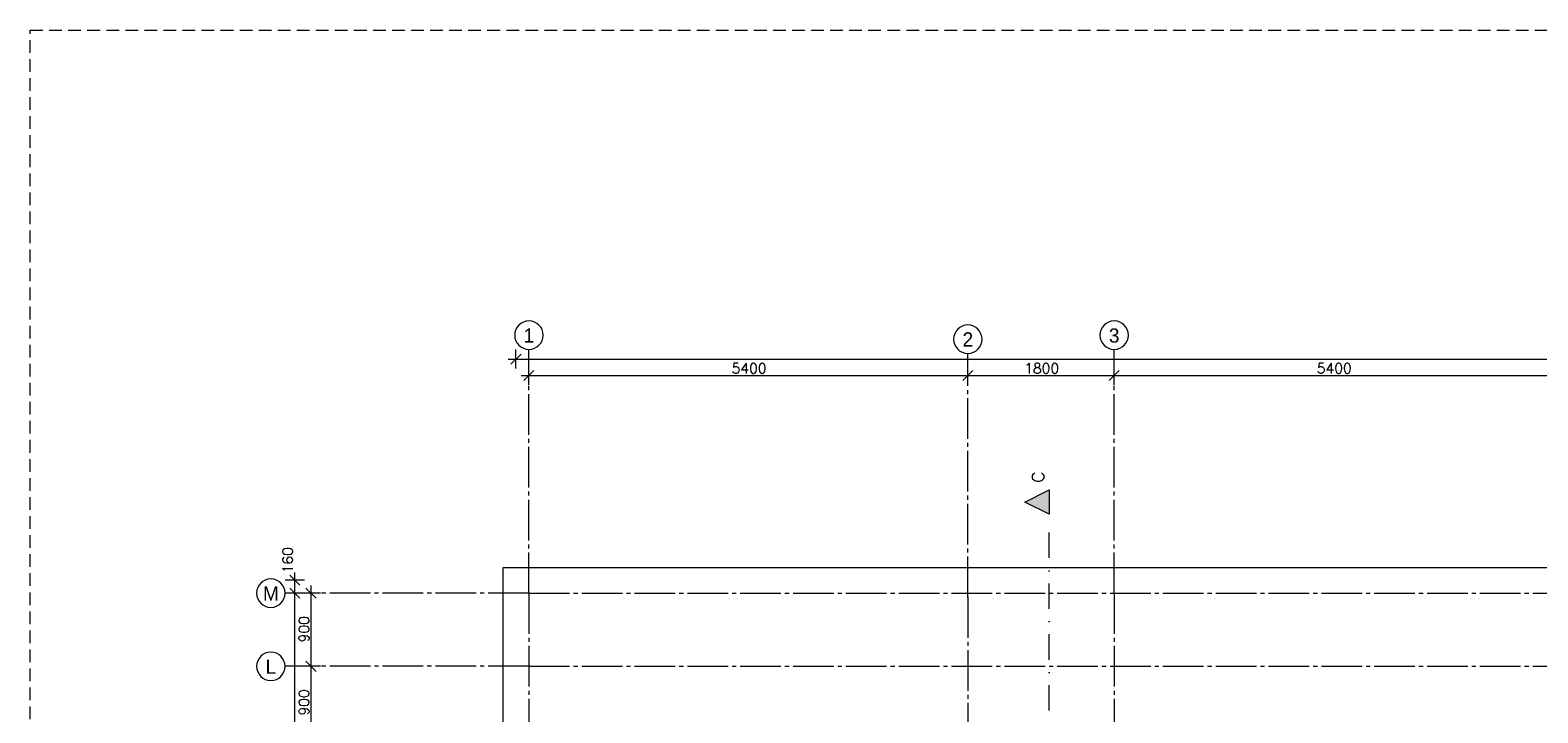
# Model space of a CAD drawing. Header units: millimetres. Extents: x -6136 to 498671, y -8363 to 238556.
# Tile 20 of 47: x -6136 to 12413, y 32727 to 41128. Entities that reach past the tile are written whole.
import ezdxf
from ezdxf.enums import TextEntityAlignment as Align

# ---------------------------------------------------------------- set-up
doc = ezdxf.new("R2010")
doc.units = ezdxf.units.MM
doc.header["$MEASUREMENT"] = 0
for name, pattern in [('B0204', [650, 500, -50, 50, -50]), ('B0302', [625.500011, 313.000011, -156.25, 0, -156.25]), ('B0703', [234.350002, 156.25, -78.100002])]:
    doc.linetypes.add(name, pattern=pattern)
for name, color, linetype in [('23 Vloeren', 7, 'Continuous'), ('82 Interieur Fase 1', 7, 'Continuous'), ('A Lijn doorsnede', 7, 'Continuous'), ('A Lijn doorsnede 2D arcering', 7, 'Continuous'), ('A Maatvoering 1_50', 7, 'Continuous'), ('A Stramien', 7, 'Continuous')]:
    doc.layers.add(name, color=color, linetype=linetype)
doc.dimstyles.new('GENERATED_STYLE__5', dxfattribs={"dimtxt": 125, "dimasz": 118.75, "dimexe": 0.18, "dimexo": 0.0625, "dimgap": 0.09, "dimtad": 1, "dimdec": 0, "dimzin": 0, "dimdsep": 46, "dimtxsty": 'Standard', "dimblk": 'ARROWHEAD_6', "dimblk1": 'ARROWHEAD_6', "dimblk2": 'ARROWHEAD_6', "dimcen": 0.09, "dimse1": 1, "dimse2": 1, "dimclrd": 1, "dimclre": 1, "dimclrt": 9, "dimadec": 0, "dimazin": 0, "dimtfac": 1, "dimtdec": 4, "dimtmove": 0, "dimatfit": 3, "dimfxl": 1, "dimtolj": 1, "dimtzin": 0, "dimarcsym": 0})
doc.dimstyles.new('GENERATED_STYLE__6', dxfattribs={"dimtxt": 125, "dimasz": 118.75, "dimexe": 0.18, "dimexo": 0.0625, "dimgap": 0.09, "dimtad": 1, "dimdec": 0, "dimzin": 0, "dimdsep": 46, "dimtxsty": 'Standard', "dimblk": 'ARROWHEAD_6', "dimblk1": 'ARROWHEAD_6', "dimblk2": 'ARROWHEAD_6', "dimcen": 0.09, "dimse1": 1, "dimse2": 1, "dimclrd": 1, "dimclre": 1, "dimclrt": 9, "dimadec": 0, "dimazin": 0, "dimtfac": 1, "dimtdec": 4, "dimtmove": 2, "dimatfit": 3, "dimfxl": 1, "dimtolj": 1, "dimtzin": 0, "dimarcsym": 0})
doc.dimstyles.new('GENERATED_STYLE__7', dxfattribs={"dimtxt": 125, "dimasz": 118.75, "dimexe": 0.18, "dimexo": 0.0625, "dimgap": 0.09, "dimtad": 1, "dimtih": 1, "dimtoh": 1, "dimdec": 0, "dimzin": 0, "dimdsep": 46, "dimtxsty": 'Standard', "dimblk": 'ARROWHEAD_6', "dimblk1": 'ARROWHEAD_6', "dimblk2": 'ARROWHEAD_6', "dimcen": 0.09, "dimse1": 1, "dimse2": 1, "dimclrd": 1, "dimclre": 1, "dimclrt": 9, "dimadec": 0, "dimazin": 0, "dimtfac": 1, "dimtdec": 4, "dimtmove": 0, "dimatfit": 3, "dimfxl": 1, "dimtolj": 1, "dimtzin": 0, "dimarcsym": 0})

# ---------------------------------------------------------------- blocks, each defined once
blk = doc.blocks.new('*D457')
at = {"layer": 'A Maatvoering 1_50', "color": 1, "linetype": 'Continuous', "lineweight": 0}
for p, q in [((-2762.8125, 34200), (-2997.1875, 34200)), ((-2942.5, 34262.5), (-2817.5, 34137.5)), ((-2880, 0), (-2880, 34200)), ((-2762.8125, 0), (-2997.1875, 0)), ((-2942.5, 62.5), (-2817.5, -62.5)), ((-2880, -160), (-2880, 0))]:
    blk.add_line(p, q, dxfattribs=at)
at = {"layer": 'A Maatvoering 1_50', "color": 9, "lineweight": 0, "insert": (-2905, 16842.423743), "char_height": 125, "attachment_point": 7, "rotation": 90}
blk.add_mtext('\\A1;{\\pql;\\Ftxt.shx;34200}', dxfattribs=at)
blk = doc.blocks.new('ARROWHEAD_6')
at = {"color": 0, "linetype": 'Continuous', "lineweight": 0}
for p, q in [((0, 0), (-1, 0)), ((-0.5, -0.5), (0.5, 0.5))]:
    blk.add_line(p, q, dxfattribs=at)
blk = doc.blocks.new('*D458')
at = {"layer": 'A Maatvoering 1_50', "color": 1, "linetype": 'Continuous', "lineweight": 0}
for p, q in [((-2763, 34360), (-2997, 34360)), ((-2818, 34298), (-2943, 34422)), ((-2880, 34360), (-2880, 34454)), ((-2880, 34200), (-2880, 34360)), ((-2763, 34200), (-2997, 34200)), ((-2943, 34262), (-2818, 34138))]:
    blk.add_line(p, q, dxfattribs=at)
at = {"layer": 'A Maatvoering 1_50', "color": 9, "lineweight": 0, "insert": (-2905, 34445), "char_height": 125, "attachment_point": 7, "rotation": 90}
blk.add_mtext('\\A1;{\\pql;\\Ftxt.shx;160}', dxfattribs=at)
blk = doc.blocks.new('*D468')
at = {"layer": 'A Maatvoering 1_50', "color": 1, "linetype": 'Continuous', "lineweight": 0}
for p, q in [((-2563, 33300), (-2797, 33300)), ((-2743, 33363), (-2618, 33238)), ((-2680, 32400), (-2680, 33300)), ((-2743, 32463), (-2618, 32338)), ((-2563, 32400), (-2797, 32400))]:
    blk.add_line(p, q, dxfattribs=at)
at = {"layer": 'A Maatvoering 1_50', "color": 9, "lineweight": 0, "insert": (-2705, 32695), "char_height": 125, "attachment_point": 7, "rotation": 90}
blk.add_mtext('\\A1;{\\pql;\\Ftxt.shx;900}', dxfattribs=at)
blk = doc.blocks.new('*D469')
at = {"layer": 'A Maatvoering 1_50', "color": 1, "linetype": 'Continuous', "lineweight": 0}
for p, q in [((-2563, 34200), (-2797, 34200)), ((-2618, 34138), (-2743, 34262)), ((-2680, 34200), (-2680, 34294)), ((-2680, 33300), (-2680, 34200)), ((-2563, 33300), (-2797, 33300)), ((-2743, 33363), (-2618, 33238))]:
    blk.add_line(p, q, dxfattribs=at)
at = {"layer": 'A Maatvoering 1_50', "color": 9, "lineweight": 0, "insert": (-2705, 33595), "char_height": 125, "attachment_point": 7, "rotation": 90}
blk.add_mtext('\\A1;{\\pql;\\Ftxt.shx;900}', dxfattribs=at)
blk = doc.blocks.new('*D470')
at = {"layer": 'A Maatvoering 1_50', "color": 1, "linetype": 'Continuous', "lineweight": 0}
for p, q in [((62, 36942), (-63, 36818)), ((0, 36763), (0, 36997)), ((5463, 36942), (5338, 36818)), ((5400, 36763), (5400, 36997)), ((-94, 36880), (0, 36880)), ((0, 36880), (5400, 36880))]:
    blk.add_line(p, q, dxfattribs=at)
at = {"layer": 'A Maatvoering 1_50', "color": 9, "lineweight": 0, "insert": (2494, 36905), "char_height": 125, "attachment_point": 7}
blk.add_mtext('\\A1;{\\pql;\\Ftxt.shx;5400}', dxfattribs=at)
blk = doc.blocks.new('*D471')
at = {"layer": 'A Maatvoering 1_50', "color": 1, "linetype": 'Continuous', "lineweight": 0}
for p, q in [((5463, 36942), (5338, 36818)), ((5400, 36763), (5400, 36997)), ((7262, 36942), (7137, 36818)), ((7200, 36763), (7200, 36997)), ((5400, 36880), (7200, 36880)), ((7200, 36880), (12600, 36880))]:
    blk.add_line(p, q, dxfattribs=at)
at = {"layer": 'A Maatvoering 1_50', "color": 9, "lineweight": 0, "insert": (6094, 36905), "char_height": 125, "attachment_point": 7}
blk.add_mtext('\\A1;{\\pql;\\Ftxt.shx;1800}', dxfattribs=at)
blk = doc.blocks.new('*D472')
at = {"layer": 'A Maatvoering 1_50', "color": 1, "linetype": 'Continuous', "lineweight": 0}
for p, q in [((7262, 36942), (7137, 36818)), ((12662, 36942), (12537, 36818)), ((12600, 36763), (12600, 36997)), ((7200, 36880), (12600, 36880))]:
    blk.add_line(p, q, dxfattribs=at)
at = {"layer": 'A Maatvoering 1_50', "color": 9, "lineweight": 0, "insert": (9694, 36905), "char_height": 125, "attachment_point": 7}
blk.add_mtext('\\A1;{\\pql;\\Ftxt.shx;5400}', dxfattribs=at)
blk = doc.blocks.new('*D487')
at = {"layer": 'A Maatvoering 1_50', "color": 1, "linetype": 'Continuous', "lineweight": 0}
for p, q in [((-97.5, 37142.5), (-222.5, 37017.5)), ((-160, 36962.8125), (-160, 37197.1875)), ((64862.5, 37142.5), (64737.5, 37017.5)), ((64800, 36962.8125), (64800, 37197.1875)), ((-253.75, 37080), (-160, 37080)), ((-160, 37080), (64800, 37080))]:
    blk.add_line(p, q, dxfattribs=at)
at = {"layer": 'A Maatvoering 1_50', "color": 9, "lineweight": 0, "insert": (32062.423743, 37105), "char_height": 125, "attachment_point": 7}
blk.add_mtext('\\A1;{\\pql;\\Ftxt.shx;64960}', dxfattribs=at)
blk = doc.blocks.new('Cutting Plane_2_1', base_point=(6401, -1176))
at = {"layer": 'A Lijn doorsnede 2D arcering', "linetype": 'Continuous', "lineweight": 0, "true_color": 0x000000}
blk.add_hatch(color=18, dxfattribs=at).paths.add_polyline_path([(6401, 35471), (6101, 35321), (6401, 35171)])
at = {"layer": 'A Lijn doorsnede', "color": 9, "linetype": 'B0302', "lineweight": 0}
blk.add_line((6401, -1026), (6401, 35171), dxfattribs=at)
at = {"layer": 'A Lijn doorsnede', "color": 2, "linetype": 'Continuous', "lineweight": 0, "flags": 128}
blk.add_lwpolyline([(6401, 35471), (6401, 35171), (6101, 35321)], close=True, dxfattribs=at)
at = {"layer": 'A Lijn doorsnede', "color": 2, "lineweight": 0, "insert": (6340, 35561), "char_height": 150, "attachment_point": 7, "rotation": 90}
blk.add_mtext('\\A1;{\\pql;\\pt0;\\Ftxt.shx;C}', dxfattribs=at)
blk = doc.blocks.new('Standard grid marker')
at = {"layer": 'A Stramien', "color": 9, "linetype": 'B0204', "lineweight": 0}
for q in [(0, 0), (67800, 0)]:
    blk.add_line((3000, 0), q, dxfattribs=at)
at = {"layer": 'A Stramien', "color": 2, "linetype": 'Continuous', "lineweight": 0, "flags": 128}
blk.add_lwpolyline([(0, 0, 1), (-350, 0, 1)], format="xyb", close=True, dxfattribs=at)
at = {"layer": 'A Stramien', "color": 9, "linetype": 'B0204', "lineweight": 0}
blk.add_point((3000, 0), dxfattribs=at)
blk.add_point((3000, 0), dxfattribs=at)
at = {"layer": 'A Stramien', "color": 2, "lineweight": 0}
for tag, p in [('AC_MarkerText_1_0', (-175, -5)), ('AC_MarkerText_1_1', (70975, -5))]:
    blk.add_attdef(tag, text='', height=175, dxfattribs=at).set_placement(p, align=Align.MIDDLE_CENTER)
blk = doc.blocks.new('Standard grid marker_2')
at = {"layer": 'A Stramien', "color": 9, "linetype": 'B0204', "lineweight": 0}
for q in [(0, 0), (37200, 0)]:
    blk.add_line((3000, 0), q, dxfattribs=at)
at = {"layer": 'A Stramien', "color": 2, "linetype": 'Continuous', "lineweight": 0, "flags": 128}
blk.add_lwpolyline([(0, 0, 1), (-350, 0, 1)], format="xyb", close=True, dxfattribs=at)
at = {"layer": 'A Stramien', "color": 9, "linetype": 'B0204', "lineweight": 0}
blk.add_point((3000, 0), dxfattribs=at)
blk.add_point((3000, 0), dxfattribs=at)
at = {"layer": 'A Stramien', "color": 2, "lineweight": 0}
for tag, p in [('AC_MarkerText_1_0', (-175, -5)), ('AC_MarkerText_1_1', (40375, -5))]:
    blk.add_attdef(tag, text='', height=175, rotation=90, dxfattribs=at).set_placement(p, align=Align.MIDDLE_CENTER)

msp = doc.modelspace()

# ---------------------------------------------------------------- linework, layer by layer
at = {"layer": '23 Vloeren', "color": 1, "linetype": 'Continuous', "lineweight": 0}
msp.add_lwpolyline([(-160, 32560), (-315, 32560), (-315, 34515), (12915, 34515), (12915, 32560), (12760, 32560)], dxfattribs=at)
at = {"layer": '82 Interieur Fase 1', "color": 255, "linetype": 'B0703', "lineweight": 0}
msp.add_lwpolyline([(-6136.4, 41128.1), (71027.1, 41128.1), (71027.1, -8363.3), (-6136.4, -8363.3)], close=True, dxfattribs=at)

# ---------------------------------------------------------------- block references
at = {"layer": 'A Lijn doorsnede', "color": 9, "lineweight": 0}
msp.add_blockref('Cutting Plane_2_1', (6400.8, -1176.3), dxfattribs=at)
at = {"layer": 'A Stramien', "color": 1, "linetype": 'Continuous', "lineweight": 0}
ref = msp.add_blockref('Standard grid marker_2', (0, 37200), dxfattribs=dict(at, zscale=1000, rotation=270))
ref.add_attrib('AC_MarkerText_1', '1', dxfattribs={"color": 2, "lineweight": 0, "height": 175, "rotation": 360}).set_placement((0, 37370.4), align=Align.MIDDLE_CENTER)
ref = msp.add_blockref('Standard grid marker_2', (5400, 37150), dxfattribs=dict(at, zscale=1000, rotation=270))
ref.add_attrib('AC_MarkerText_1', '2', dxfattribs={"color": 2, "lineweight": 0, "height": 175, "rotation": 360}).set_placement((5400, 37322.4), align=Align.MIDDLE_CENTER)
ref = msp.add_blockref('Standard grid marker_2', (7200, 37200), dxfattribs=dict(at, zscale=1000, rotation=270))
ref.add_attrib('AC_MarkerText_1', '3', dxfattribs={"color": 2, "lineweight": 0, "height": 175, "rotation": 360}).set_placement((7200, 37370.5), align=Align.MIDDLE_CENTER)
ref = msp.add_blockref('Standard grid marker', (-3000, 34200), dxfattribs=dict(at, zscale=1000))
ref.add_attrib('AC_MarkerText_1', 'M', dxfattribs={"color": 2, "lineweight": 0, "height": 175}).set_placement((-3175, 34195.4), align=Align.MIDDLE_CENTER)
ref = msp.add_blockref('Standard grid marker', (-3000, 33300), dxfattribs=dict(at, zscale=1000))
ref.add_attrib('AC_MarkerText_1', 'L', dxfattribs={"color": 2, "lineweight": 0, "height": 175}).set_placement((-3175, 33295.4), align=Align.MIDDLE_CENTER)

# ---------------------------------------------------------------- dimensions: what is measured, and where the dimension line sits
at = {"layer": 'A Maatvoering 1_50', "color": 1, "linetype": 'Continuous', "lineweight": 0}
for base, p1, p2, picture, middle in [((64800, 37080), (-160, 37200), (64800, 37200), '*D487', (32300.7, 37167.5)), ((5400, 36880), (0, 37200), (5400, 37200), '*D470', (2684.5, 36967.5)), ((7200, 36880), (5400, 37200), (7200, 37200), '*D471', (6284.5, 36967.5)), ((12600, 36880), (7200, 37200), (12600, 37200), '*D472', (9884.5, 36967.5))]:
    dim = msp.add_linear_dim(base=base, p1=p1, p2=p2, dimstyle='GENERATED_STYLE__7', dxfattribs=at)
    dim.commit()
    dim.dimension.update_dxf_attribs({"geometry": picture, "text_midpoint": middle, "dimtype": 160})
for base, p1, p2, dimstyle, picture, middle in [((-2880, 34360), (-3000, 34200), (-3000, 34360), 'GENERATED_STYLE__6', '*D458', (-2967.5, 34588.4)), ((-2880, 34200), (-3000, 0), (-3000, 34200), 'GENERATED_STYLE__5', '*D457', (-2967.5, 17080.7)), ((-2680, 34200), (-3000, 33300), (-3000, 34200), 'GENERATED_STYLE__5', '*D469', (-2767.5, 33738.4)), ((-2680, 33300), (-3000, 32400), (-3000, 33300), 'GENERATED_STYLE__5', '*D468', (-2767.5, 32838.4))]:
    dim = msp.add_linear_dim(base=base, p1=p1, p2=p2, angle=90, dimstyle=dimstyle, dxfattribs=at)
    dim.commit()
    dim.dimension.update_dxf_attribs({"geometry": picture, "text_midpoint": middle, "dimtype": 160, "text_rotation": 90})

doc.saveas('drawing.dxf')
